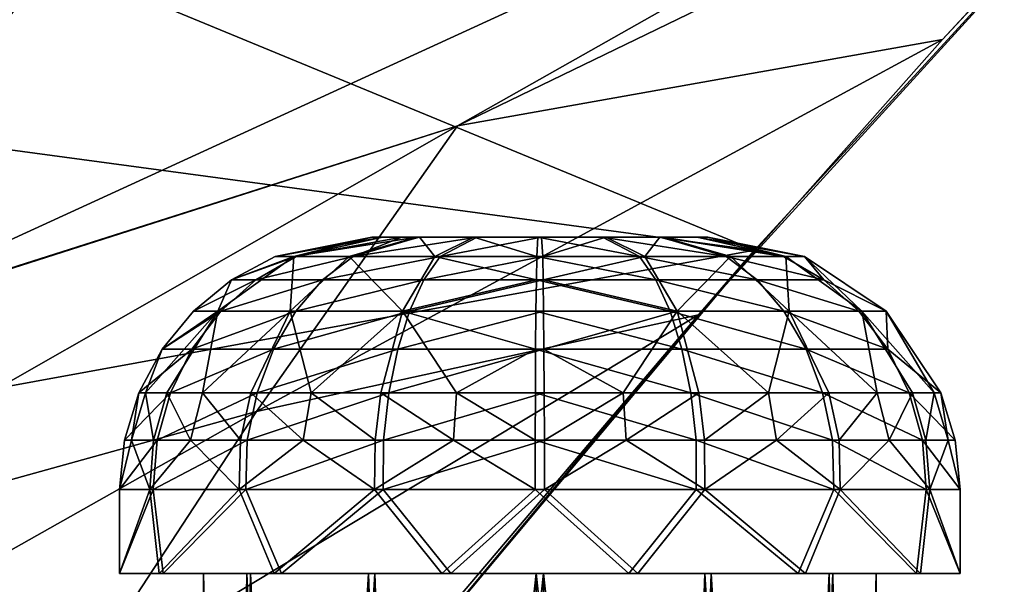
# Model space of a CAD drawing. Header units: metres. Extents: x 0 to 804, y -808 to 0.
# Tile 19 of 105: x 110 to 169, y -627 to -593. Entities that reach past the tile are written whole.
import ezdxf

# ---------------------------------------------------------------- set-up
doc = ezdxf.new("R2010")
doc.units = ezdxf.units.M

msp = doc.modelspace()

# ---------------------------------------------------------------- linework, layer by layer
at = {"layer": 'None'}
for points in [[(184.132217, -573.78418, 664.00946), (53.755638, -565.483093, 664.009766), (153.885971, -606.785217, 664.00946)], [(53.755638, -565.483093, 664.009766), (60.149559, -594.148743, 664.009888), (153.885971, -606.785217, 664.00946)], [(107.525017, -592.481323, 356.088593), (187.133133, -570.595032, 628.134583), (97.595505, -611.680237, 376.592346)], [(187.133133, -570.595032, 628.134583), (136.221786, -599.388184, 507.526215), (97.595505, -611.680237, 376.592346)], [(187.133133, -570.595032, 628.134583), (179.920029, -578.204956, 628.134583), (136.221786, -599.388184, 507.526215)], [(153.885971, -606.785217, 662.00946), (150.545959, -610.616943, 628.134583), (184.132217, -573.78418, 662.00946)], [(150.545959, -610.616943, 628.134583), (165.055908, -594.250488, 628.134583), (184.132217, -573.78418, 662.00946)], [(153.885971, -606.785217, 662.00946), (184.132217, -573.78418, 662.00946), (153.885971, -606.785217, 664.00946)], [(184.132217, -573.78418, 662.00946), (184.132217, -573.78418, 664.00946), (153.885971, -606.785217, 664.00946)], [(184.132217, -573.78418, 662.00946), (165.055908, -594.250488, 628.134583), (179.920029, -578.204956, 628.134583)], [(179.920029, -578.204956, 628.134583), (165.055908, -594.250488, 628.134583), (136.221786, -599.388184, 507.526215)], [(43.653149, -588.275452, 1929.172119), (113.776207, -587.525269, 1969.645752), (50.04557, -600.650269, 1933.35791)], [(113.776207, -587.525269, 1969.645752), (99.897362, -605.121521, 1962.589233), (50.04557, -600.650269, 1933.35791)], [(99.897362, -605.121521, 1962.589233), (113.776207, -587.525269, 1969.645752), (97.911751, -592.000427, 1991.605103)], [(153.885971, -606.785217, 664.00946), (60.149559, -594.148743, 664.009888), (68.206169, -622.391846, 664.009766)], [(136.221786, -599.388184, 507.526215), (165.055908, -594.250488, 628.134583), (124.25956, -616.376648, 518.881958)], [(165.055908, -594.250488, 628.134583), (150.545959, -610.616943, 628.134583), (124.25956, -616.376648, 518.881958)], [(136.221786, -599.388184, 507.526215), (89.626328, -625.987976, 393.497437), (97.5625, -611.736206, 376.655518)], [(124.25956, -616.376648, 518.881958), (89.626328, -625.987976, 393.497437), (136.221786, -599.388184, 507.526215)], [(97.595505, -611.680237, 376.592346), (136.221786, -599.388184, 507.526215), (97.5625, -611.736206, 376.655518)], [(68.206169, -622.391846, 664.009766), (125.118866, -641.141968, 664.00946), (153.885971, -606.785217, 664.00946)], [(125.118866, -641.141968, 662.00946), (153.885971, -606.785217, 662.00946), (125.118866, -641.141968, 664.00946)], [(153.885971, -606.785217, 662.00946), (153.885971, -606.785217, 664.00946), (125.118866, -641.141968, 664.00946)], [(153.885971, -606.785217, 662.00946), (125.118866, -641.141968, 662.00946), (150.545959, -610.616943, 628.134583)], [(124.25956, -616.376648, 518.881958), (150.545959, -610.616943, 628.134583), (113.400154, -632.995972, 530.953369)], [(150.545959, -610.616943, 628.134583), (136.397461, -627.296936, 628.134583), (113.400154, -632.995972, 530.953369)], [(125.118866, -641.141968, 662.00946), (136.397461, -627.296936, 628.134583), (150.545959, -610.616943, 628.134583)], [(113.400154, -632.995972, 530.953369), (82.903526, -639.716675, 411.269318), (124.25956, -616.376648, 518.881958)], [(82.903526, -639.716675, 411.269318), (89.626328, -625.987976, 393.497437), (124.25956, -616.376648, 518.881958)], [(87.910759, -650.118286, 664.009521), (125.118866, -641.141968, 664.00946), (68.206169, -622.391846, 664.009766)]]:
    msp.add_3dface(points, dxfattribs=at)
at = {"layer": 'None012311'}
for points in [[(78.546486, -118.575203, 117.953323), (402.01651, -605.043579, 109.461983), (725.485901, -118.575211, 117.953323)], [(84.22982, -682.522278, 108.109589), (355.943726, -624.124634, 109.128922), (78.546486, -118.575203, 117.953323)], [(355.943726, -624.124634, 109.128922), (367.6427, -614.846802, 109.290871), (78.546486, -118.575203, 117.953323)], [(78.546486, -118.575203, 117.953323), (367.6427, -614.846802, 109.290871), (378.033203, -609.617432, 109.382149)], [(378.033203, -609.617432, 109.382149), (390.160004, -606.131226, 109.443001), (78.546486, -118.575203, 117.953323)], [(390.160004, -606.131226, 109.443001), (402.01651, -605.043579, 109.461983), (78.546486, -118.575203, 117.953323)], [(377.245544, -607.575745, 106.417328), (366.514679, -612.976318, 106.323059), (76.834984, -120.582596, 114.917824)], [(366.514679, -612.976318, 106.323059), (354.430603, -622.559387, 106.155792), (76.834984, -120.582596, 114.917824)], [(76.834984, -120.582596, 114.917824), (354.430603, -622.559387, 106.155792), (82.481255, -680.857727, 105.138191)], [(76.834984, -120.582596, 114.917824), (727.197449, -120.582596, 114.917824), (402.01651, -602.851624, 106.499786)], [(402.01651, -602.851624, 106.499786), (389.77063, -603.975037, 106.480179), (76.834984, -120.582596, 114.917824)], [(389.77063, -603.975037, 106.480179), (377.245544, -607.575745, 106.417328), (76.834984, -120.582596, 114.917824)], [(354.430603, -622.559387, 106.155792), (344.84613, -634.641602, 105.944893), (82.481255, -680.857727, 105.138191)], [(346.66452, -635.821777, 108.924751), (355.943726, -624.124634, 109.128922), (84.22982, -682.522278, 108.109589)]]:
    msp.add_3dface(points, dxfattribs=at)
at = {"layer": 'None012323'}
for points in [[(131.108566, -606.007385, 1842.479126), (125.368996, -607.149109, 1842.542969), (131.753922, -606.007385, 1845.903809)], [(125.368996, -607.149109, 1842.542969), (126.610596, -607.149231, 1848.498047), (131.753922, -606.007385, 1845.903809)], [(125.368996, -607.149109, 1842.542969), (131.108566, -606.007385, 1842.479126), (126.477905, -607.149231, 1836.561646)], [(131.108566, -606.007385, 1842.479126), (133.765076, -606.007385, 1835.57959), (126.477905, -607.149231, 1836.561646)], [(126.477905, -607.149231, 1836.561646), (133.765076, -606.007385, 1835.57959), (129.771225, -607.149231, 1831.44751)], [(131.753922, -606.007385, 1845.903809), (126.610596, -607.149231, 1848.498047), (132.897934, -606.007385, 1848.077271)], [(126.610596, -607.149231, 1848.498047), (130.016785, -607.149231, 1853.53772), (132.897934, -606.007385, 1848.077271)], [(133.765076, -606.007385, 1835.57959), (133.95871, -606.007385, 1835.375977), (129.771225, -607.149231, 1831.44751)], [(129.771225, -607.149231, 1831.44751), (133.95871, -606.007385, 1835.375977), (134.865479, -607.149231, 1827.953369)], [(132.897934, -606.007385, 1848.077271), (130.016785, -607.149231, 1853.53772), (133.917801, -606.007385, 1849.317871)], [(130.016785, -607.149231, 1853.53772), (137.383942, -606.007385, 1851.648682), (133.917801, -606.007385, 1849.317871)], [(135.187454, -607.149231, 1856.917725), (137.383942, -606.007385, 1851.648682), (130.016785, -607.149231, 1853.53772)], [(131.753922, -606.007385, 1845.903809), (148.450821, -606.007385, 1849.156372), (131.108566, -606.007385, 1842.479126)], [(148.450821, -606.007385, 1849.156372), (151.10733, -606.007385, 1842.256836), (131.108566, -606.007385, 1842.479126)], [(131.108566, -606.007385, 1842.479126), (151.10733, -606.007385, 1842.256836), (150.461975, -606.007385, 1838.832153)], [(131.108566, -606.007385, 1842.479126), (150.461975, -606.007385, 1838.832153), (133.765076, -606.007385, 1835.57959)], [(131.753922, -606.007385, 1845.903809), (132.897934, -606.007385, 1848.077271), (148.450821, -606.007385, 1849.156372)], [(132.897934, -606.007385, 1848.077271), (133.917801, -606.007385, 1849.317871), (148.450821, -606.007385, 1849.156372)], [(150.461975, -606.007385, 1838.832153), (148.298096, -606.007385, 1835.417969), (133.765076, -606.007385, 1835.57959)], [(133.765076, -606.007385, 1835.57959), (148.298096, -606.007385, 1835.417969), (133.95871, -606.007385, 1835.375977)], [(148.450821, -606.007385, 1849.156372), (133.917801, -606.007385, 1849.317871), (148.257187, -606.007385, 1849.359985)], [(133.917801, -606.007385, 1849.317871), (145.037338, -606.007385, 1851.563599), (148.257187, -606.007385, 1849.359985)], [(133.917801, -606.007385, 1849.317871), (137.383942, -606.007385, 1851.648682), (145.037338, -606.007385, 1851.563599)], [(133.95871, -606.007385, 1835.375977), (137.178558, -606.007385, 1833.172363), (134.865479, -607.149231, 1827.953369)], [(148.298096, -606.007385, 1835.417969), (137.178558, -606.007385, 1833.172363), (133.95871, -606.007385, 1835.375977)], [(134.865479, -607.149231, 1827.953369), (137.178558, -606.007385, 1833.172363), (140.932983, -607.149231, 1826.628662)], [(141.282913, -607.149231, 1858.1073), (141.219101, -606.007385, 1852.36731), (135.187454, -607.149231, 1856.917725)], [(141.219101, -606.007385, 1852.36731), (137.383942, -606.007385, 1851.648682), (135.187454, -607.149231, 1856.917725)], [(137.178558, -606.007385, 1833.172363), (140.996796, -606.007385, 1832.36853), (140.932983, -607.149231, 1826.628662)], [(148.298096, -606.007385, 1835.417969), (144.831955, -606.007385, 1833.08728), (137.178558, -606.007385, 1833.172363)], [(144.831955, -606.007385, 1833.08728), (140.996796, -606.007385, 1832.36853), (137.178558, -606.007385, 1833.172363)], [(137.383942, -606.007385, 1851.648682), (141.219101, -606.007385, 1852.36731), (145.037338, -606.007385, 1851.563599)], [(140.932983, -607.149231, 1826.628662), (140.996796, -606.007385, 1832.36853), (147.028442, -607.149231, 1827.818237)], [(140.996796, -606.007385, 1832.36853), (144.831955, -606.007385, 1833.08728), (147.028442, -607.149231, 1827.818237)], [(145.037338, -606.007385, 1851.563599), (141.219101, -606.007385, 1852.36731), (141.282913, -607.149231, 1858.1073)], [(147.350418, -607.149231, 1856.782593), (145.037338, -606.007385, 1851.563599), (141.282913, -607.149231, 1858.1073)], [(147.028442, -607.149231, 1827.818237), (144.831955, -606.007385, 1833.08728), (152.199112, -607.149231, 1831.198242)], [(144.831955, -606.007385, 1833.08728), (148.298096, -606.007385, 1835.417969), (152.199112, -607.149231, 1831.198242)], [(148.257187, -606.007385, 1849.359985), (145.037338, -606.007385, 1851.563599), (147.350418, -607.149231, 1856.782593)], [(152.444672, -607.149231, 1853.28833), (148.257187, -606.007385, 1849.359985), (147.350418, -607.149231, 1856.782593)], [(148.450821, -606.007385, 1849.156372), (148.257187, -606.007385, 1849.359985), (152.444672, -607.149231, 1853.28833)], [(152.199112, -607.149231, 1831.198242), (148.298096, -606.007385, 1835.417969), (155.605301, -607.149231, 1836.237915)], [(148.298096, -606.007385, 1835.417969), (150.461975, -606.007385, 1838.832153), (155.605301, -607.149231, 1836.237915)], [(151.10733, -606.007385, 1842.256836), (148.450821, -606.007385, 1849.156372), (155.737991, -607.149231, 1848.174194)], [(155.737991, -607.149231, 1848.174194), (148.450821, -606.007385, 1849.156372), (152.444672, -607.149231, 1853.28833)], [(155.605301, -607.149231, 1836.237915), (150.461975, -606.007385, 1838.832153), (156.846893, -607.149109, 1842.192993)], [(150.461975, -606.007385, 1838.832153), (151.10733, -606.007385, 1842.256836), (156.846893, -607.149109, 1842.192993)], [(156.846893, -607.149109, 1842.192993), (151.10733, -606.007385, 1842.256836), (155.737991, -607.149231, 1848.174194)], [(121.954796, -610.400818, 1834.766602), (122.7743, -608.536194, 1842.571777), (126.477905, -607.149231, 1836.561646)], [(121.954796, -610.400818, 1834.766602), (126.477905, -607.149231, 1836.561646), (126.266296, -610.400818, 1828.071289)], [(125.368996, -607.149109, 1842.542969), (122.7743, -608.536194, 1842.571777), (126.610596, -607.149231, 1848.498047)], [(122.7743, -608.536194, 1842.571777), (125.368996, -607.149109, 1842.542969), (126.477905, -607.149231, 1836.561646)], [(122.7743, -608.536194, 1842.571777), (124.221123, -608.53656, 1849.508423), (126.610596, -607.149231, 1848.498047)], [(126.610596, -607.149231, 1848.498047), (124.221123, -608.53656, 1849.508423), (130.016785, -607.149231, 1853.53772)], [(124.221123, -608.53656, 1849.508423), (128.188721, -608.53656, 1855.378784), (130.016785, -607.149231, 1853.53772)], [(126.477905, -607.149231, 1836.561646), (129.771225, -607.149231, 1831.44751), (126.266296, -610.400818, 1828.071289)], [(129.771225, -607.149231, 1831.44751), (132.935516, -610.400818, 1823.496948), (126.266296, -610.400818, 1828.071289)], [(130.016785, -607.149231, 1853.53772), (128.188721, -608.53656, 1855.378784), (135.187454, -607.149231, 1856.917725)], [(128.188721, -608.53656, 1855.378784), (134.211624, -608.53656, 1859.315918), (135.187454, -607.149231, 1856.917725)], [(129.771225, -607.149231, 1831.44751), (134.865479, -607.149231, 1827.953369), (132.935516, -610.400818, 1823.496948)], [(132.935516, -610.400818, 1823.496948), (134.865479, -607.149231, 1827.953369), (140.904144, -608.53656, 1824.034546)], [(135.187454, -607.149231, 1856.917725), (134.211624, -608.53656, 1859.315918), (141.282913, -607.149231, 1858.1073)], [(134.211624, -608.53656, 1859.315918), (141.311752, -608.53656, 1860.701416), (141.282913, -607.149231, 1858.1073)], [(140.904144, -608.53656, 1824.034546), (134.865479, -607.149231, 1827.953369), (140.932983, -607.149231, 1826.628662)], [(140.904144, -608.53656, 1824.034546), (140.932983, -607.149231, 1826.628662), (148.004272, -608.53656, 1825.420044)], [(148.004272, -608.53656, 1825.420044), (140.932983, -607.149231, 1826.628662), (147.028442, -607.149231, 1827.818237)], [(141.282913, -607.149231, 1858.1073), (141.311752, -608.53656, 1860.701416), (147.350418, -607.149231, 1856.782593)], [(141.311752, -608.53656, 1860.701416), (149.28038, -610.400818, 1861.239014), (147.350418, -607.149231, 1856.782593)], [(154.027176, -608.53656, 1829.357178), (148.004272, -608.53656, 1825.420044), (147.028442, -607.149231, 1827.818237)], [(152.199112, -607.149231, 1831.198242), (154.027176, -608.53656, 1829.357178), (147.028442, -607.149231, 1827.818237)], [(147.350418, -607.149231, 1856.782593), (149.28038, -610.400818, 1861.239014), (152.444672, -607.149231, 1853.28833)], [(149.28038, -610.400818, 1861.239014), (155.9496, -610.400818, 1856.664673), (152.444672, -607.149231, 1853.28833)], [(155.605301, -607.149231, 1836.237915), (157.994781, -608.53656, 1835.227539), (152.199112, -607.149231, 1831.198242)], [(157.994781, -608.53656, 1835.227539), (154.027176, -608.53656, 1829.357178), (152.199112, -607.149231, 1831.198242)], [(152.444672, -607.149231, 1853.28833), (155.9496, -610.400818, 1856.664673), (155.737991, -607.149231, 1848.174194)], [(155.605301, -607.149231, 1836.237915), (156.846893, -607.149109, 1842.192993), (157.994781, -608.53656, 1835.227539)], [(155.737991, -607.149231, 1848.174194), (160.261093, -610.400818, 1849.96936), (156.846893, -607.149109, 1842.192993)], [(155.9496, -610.400818, 1856.664673), (160.261093, -610.400818, 1849.96936), (155.737991, -607.149231, 1848.174194)], [(160.261093, -610.400818, 1849.96936), (161.713272, -610.400818, 1842.138916), (156.846893, -607.149109, 1842.192993)], [(156.846893, -607.149109, 1842.192993), (161.713272, -610.400818, 1842.138916), (157.994781, -608.53656, 1835.227539)], [(122.7743, -608.536194, 1842.571777), (120.502617, -610.400818, 1842.597046), (124.221123, -608.53656, 1849.508423)], [(120.502617, -610.400818, 1842.597046), (122.7743, -608.536194, 1842.571777), (121.954796, -610.400818, 1834.766602)], [(120.502617, -610.400818, 1842.597046), (122.12851, -610.400818, 1850.393188), (124.221123, -608.53656, 1849.508423)], [(124.221123, -608.53656, 1849.508423), (122.12851, -610.400818, 1850.393188), (128.188721, -608.53656, 1855.378784)], [(122.12851, -610.400818, 1850.393188), (126.587784, -610.400818, 1856.990967), (128.188721, -608.53656, 1855.378784)], [(128.188721, -608.53656, 1855.378784), (126.587784, -610.400818, 1856.990967), (134.211624, -608.53656, 1859.315918)], [(126.587784, -610.400818, 1856.990967), (133.35704, -610.400818, 1861.416016), (134.211624, -608.53656, 1859.315918)], [(140.878891, -610.400818, 1821.762695), (132.935516, -610.400818, 1823.496948), (140.904144, -608.53656, 1824.034546)], [(134.211624, -608.53656, 1859.315918), (133.35704, -610.400818, 1861.416016), (141.311752, -608.53656, 1860.701416)], [(133.35704, -610.400818, 1861.416016), (141.337006, -610.400818, 1862.973267), (141.311752, -608.53656, 1860.701416)], [(140.878891, -610.400818, 1821.762695), (140.904144, -608.53656, 1824.034546), (148.858856, -610.400818, 1823.319946)], [(140.904144, -608.53656, 1824.034546), (148.004272, -608.53656, 1825.420044), (148.858856, -610.400818, 1823.319946)], [(141.311752, -608.53656, 1860.701416), (141.337006, -610.400818, 1862.973267), (149.28038, -610.400818, 1861.239014)], [(148.858856, -610.400818, 1823.319946), (148.004272, -608.53656, 1825.420044), (155.628113, -610.400818, 1827.744873)], [(148.004272, -608.53656, 1825.420044), (154.027176, -608.53656, 1829.357178), (155.628113, -610.400818, 1827.744873)], [(155.628113, -610.400818, 1827.744873), (154.027176, -608.53656, 1829.357178), (160.087387, -610.400818, 1834.342651)], [(154.027176, -608.53656, 1829.357178), (157.994781, -608.53656, 1835.227539), (160.087387, -610.400818, 1834.342651)], [(157.994781, -608.53656, 1835.227539), (161.713272, -610.400818, 1842.138916), (160.087387, -610.400818, 1834.342651)], [(118.932556, -615.267151, 1833.567139), (117.653641, -615.267151, 1838.027588), (121.954796, -610.400818, 1834.766602)], [(121.954796, -610.400818, 1834.766602), (117.653641, -615.267151, 1838.027588), (118.638115, -612.672607, 1842.617798)], [(120.502617, -610.400818, 1842.597046), (118.638115, -612.672607, 1842.617798), (122.12851, -610.400818, 1850.393188)], [(118.638115, -612.672607, 1842.617798), (120.411491, -612.672852, 1851.119263), (122.12851, -610.400818, 1850.393188)], [(118.638115, -612.672607, 1842.617798), (120.502617, -610.400818, 1842.597046), (121.954796, -610.400818, 1834.766602)], [(121.040474, -615.267151, 1829.446655), (118.932556, -615.267151, 1833.567139), (121.954796, -610.400818, 1834.766602)], [(122.12851, -610.400818, 1850.393188), (120.411491, -612.672852, 1851.119263), (126.587784, -610.400818, 1856.990967)], [(120.411491, -612.672852, 1851.119263), (125.274178, -612.672852, 1858.313965), (126.587784, -610.400818, 1856.990967)], [(121.040474, -615.267151, 1829.446655), (121.954796, -610.400818, 1834.766602), (126.266296, -610.400818, 1828.071289)], [(121.040474, -615.267151, 1829.446655), (126.266296, -610.400818, 1828.071289), (123.924377, -615.267151, 1825.81543)], [(123.924377, -615.267151, 1825.81543), (126.266296, -610.400818, 1828.071289), (127.511383, -615.267151, 1822.80481)], [(126.587784, -610.400818, 1856.990967), (125.274178, -612.672852, 1858.313965), (133.35704, -610.400818, 1861.416016)], [(125.274178, -612.672852, 1858.313965), (132.655838, -612.672852, 1863.139282), (133.35704, -610.400818, 1861.416016)], [(126.266296, -610.400818, 1828.071289), (132.935516, -610.400818, 1823.496948), (127.511383, -615.267151, 1822.80481)], [(132.935516, -610.400818, 1823.496948), (131.64595, -615.267151, 1820.519165), (127.511383, -615.267151, 1822.80481)], [(132.935516, -610.400818, 1823.496948), (136.149323, -615.267151, 1819.055664), (131.64595, -615.267151, 1820.519165)], [(133.35704, -610.400818, 1861.416016), (132.655838, -612.672852, 1863.139282), (141.337006, -610.400818, 1862.973267)], [(132.655838, -612.672852, 1863.139282), (141.357727, -612.672852, 1864.837402), (141.337006, -610.400818, 1862.973267)], [(140.878891, -610.400818, 1821.762695), (140.85817, -612.672852, 1819.89856), (132.935516, -610.400818, 1823.496948)], [(140.85817, -612.672852, 1819.89856), (136.149323, -615.267151, 1819.055664), (132.935516, -610.400818, 1823.496948)], [(149.560059, -612.672852, 1821.59668), (140.85817, -612.672852, 1819.89856), (140.878891, -610.400818, 1821.762695)], [(148.858856, -610.400818, 1823.319946), (149.560059, -612.672852, 1821.59668), (140.878891, -610.400818, 1821.762695)], [(141.337006, -610.400818, 1862.973267), (141.357727, -612.672852, 1864.837402), (149.28038, -610.400818, 1861.239014)], [(149.28038, -610.400818, 1861.239014), (141.357727, -612.672852, 1864.837402), (146.066574, -615.267151, 1865.680298)], [(146.066574, -615.267151, 1865.680298), (150.569946, -615.267151, 1864.216797), (149.28038, -610.400818, 1861.239014)], [(155.628113, -610.400818, 1827.744873), (156.941711, -612.672852, 1826.421997), (148.858856, -610.400818, 1823.319946)], [(156.941711, -612.672852, 1826.421997), (149.560059, -612.672852, 1821.59668), (148.858856, -610.400818, 1823.319946)], [(150.569946, -615.267151, 1864.216797), (154.704514, -615.267151, 1861.931152), (149.28038, -610.400818, 1861.239014)], [(149.28038, -610.400818, 1861.239014), (154.704514, -615.267151, 1861.931152), (155.9496, -610.400818, 1856.664673)], [(154.704514, -615.267151, 1861.931152), (158.291519, -615.267151, 1858.920532), (155.9496, -610.400818, 1856.664673)], [(160.087387, -610.400818, 1834.342651), (161.804413, -612.672852, 1833.616699), (155.628113, -610.400818, 1827.744873)], [(161.804413, -612.672852, 1833.616699), (156.941711, -612.672852, 1826.421997), (155.628113, -610.400818, 1827.744873)], [(155.9496, -610.400818, 1856.664673), (158.291519, -615.267151, 1858.920532), (161.175415, -615.267151, 1855.289307)], [(161.175415, -615.267151, 1855.289307), (160.261093, -610.400818, 1849.96936), (155.9496, -610.400818, 1856.664673)], [(161.713272, -610.400818, 1842.138916), (161.804413, -612.672852, 1833.616699), (160.087387, -610.400818, 1834.342651)], [(163.28334, -615.267151, 1851.168823), (160.261093, -610.400818, 1849.96936), (161.175415, -615.267151, 1855.289307)], [(164.562256, -615.267151, 1846.708252), (161.713272, -610.400818, 1842.138916), (160.261093, -610.400818, 1849.96936)], [(160.261093, -610.400818, 1849.96936), (163.28334, -615.267151, 1851.168823), (164.562256, -615.267151, 1846.708252)], [(164.964798, -615.267517, 1842.102783), (161.713272, -610.400818, 1842.138916), (164.562256, -615.267151, 1846.708252)], [(161.713272, -610.400818, 1842.138916), (164.964798, -615.267517, 1842.102783), (161.804413, -612.672852, 1833.616699)], [(118.638115, -612.672607, 1842.617798), (117.251091, -615.267517, 1842.633179), (120.411491, -612.672852, 1851.119263)], [(117.653641, -615.267151, 1838.027588), (117.251091, -615.267517, 1842.633179), (118.638115, -612.672607, 1842.617798)], [(117.251091, -615.267517, 1842.633179), (119.133675, -615.267151, 1851.659546), (120.411491, -612.672852, 1851.119263)], [(120.411491, -612.672852, 1851.119263), (119.133675, -615.267151, 1851.659546), (125.274178, -612.672852, 1858.313965)], [(119.133675, -615.267151, 1851.659546), (124.296593, -615.267151, 1859.298462), (125.274178, -612.672852, 1858.313965)], [(125.274178, -612.672852, 1858.313965), (124.296593, -615.267151, 1859.298462), (132.655838, -612.672852, 1863.139282)], [(124.296593, -615.267151, 1859.298462), (132.133987, -615.267151, 1864.421753), (132.655838, -612.672852, 1863.139282)], [(132.655838, -612.672852, 1863.139282), (132.133987, -615.267151, 1864.421753), (141.357727, -612.672852, 1864.837402)], [(132.133987, -615.267151, 1864.421753), (141.373154, -615.267151, 1866.224731), (141.357727, -612.672852, 1864.837402)], [(140.85817, -612.672852, 1819.89856), (140.842743, -615.267151, 1818.51123), (136.149323, -615.267151, 1819.055664)], [(150.081909, -615.267151, 1820.314209), (140.842743, -615.267151, 1818.51123), (140.85817, -612.672852, 1819.89856)], [(149.560059, -612.672852, 1821.59668), (150.081909, -615.267151, 1820.314209), (140.85817, -612.672852, 1819.89856)], [(141.357727, -612.672852, 1864.837402), (141.373154, -615.267151, 1866.224731), (146.066574, -615.267151, 1865.680298)], [(156.941711, -612.672852, 1826.421997), (157.919312, -615.267151, 1825.4375), (149.560059, -612.672852, 1821.59668)], [(157.919312, -615.267151, 1825.4375), (150.081909, -615.267151, 1820.314209), (149.560059, -612.672852, 1821.59668)], [(161.804413, -612.672852, 1833.616699), (163.082214, -615.267151, 1833.076416), (156.941711, -612.672852, 1826.421997)], [(163.082214, -615.267151, 1833.076416), (157.919312, -615.267151, 1825.4375), (156.941711, -612.672852, 1826.421997)], [(164.964798, -615.267517, 1842.102783), (163.082214, -615.267151, 1833.076416), (161.804413, -612.672852, 1833.616699)], [(117.251091, -615.267517, 1842.633179), (116.396568, -618.086731, 1842.6427), (119.133675, -615.267151, 1851.659546)], [(116.396568, -618.086731, 1842.6427), (118.348289, -618.087097, 1851.991699), (119.133675, -615.267151, 1851.659546)], [(116.396568, -618.086731, 1842.6427), (117.251091, -615.267517, 1842.633179), (116.815353, -618.087097, 1837.872559)], [(117.251091, -615.267517, 1842.633179), (117.653641, -615.267151, 1838.027588), (116.815353, -618.087097, 1837.872559)], [(116.815353, -618.087097, 1837.872559), (117.653641, -615.267151, 1838.027588), (118.139977, -618.087097, 1833.252563)], [(118.139977, -618.087097, 1833.252563), (117.653641, -615.267151, 1838.027588), (118.932556, -615.267151, 1833.567139)], [(120.323235, -618.087097, 1828.984863), (118.139977, -618.087097, 1833.252563), (118.932556, -615.267151, 1833.567139)], [(119.133675, -615.267151, 1851.659546), (118.348289, -618.087097, 1851.991699), (124.296593, -615.267151, 1859.298462)], [(118.348289, -618.087097, 1851.991699), (123.695732, -618.087097, 1859.903564), (124.296593, -615.267151, 1859.298462)], [(120.323235, -618.087097, 1828.984863), (118.932556, -615.267151, 1833.567139), (121.040474, -615.267151, 1829.446655)], [(123.310219, -618.087097, 1825.223755), (120.323235, -618.087097, 1828.984863), (121.040474, -615.267151, 1829.446655)], [(123.310219, -618.087097, 1825.223755), (121.040474, -615.267151, 1829.446655), (123.924377, -615.267151, 1825.81543)], [(123.310219, -618.087097, 1825.223755), (123.924377, -615.267151, 1825.81543), (127.025429, -618.087097, 1822.105591)], [(124.296593, -615.267151, 1859.298462), (123.695732, -618.087097, 1859.903564), (132.133987, -615.267151, 1864.421753)], [(123.695732, -618.087097, 1859.903564), (131.813248, -618.087097, 1865.209961), (132.133987, -615.267151, 1864.421753)], [(123.924377, -615.267151, 1825.81543), (127.511383, -615.267151, 1822.80481), (127.025429, -618.087097, 1822.105591)], [(127.025429, -618.087097, 1822.105591), (127.511383, -615.267151, 1822.80481), (131.30777, -618.087097, 1819.738281)], [(127.511383, -615.267151, 1822.80481), (131.64595, -615.267151, 1820.519165), (131.30777, -618.087097, 1819.738281)], [(131.64595, -615.267151, 1820.519165), (135.972092, -618.087097, 1818.222412), (131.30777, -618.087097, 1819.738281)], [(136.149323, -615.267151, 1819.055664), (135.972092, -618.087097, 1818.222412), (131.64595, -615.267151, 1820.519165)], [(141.373154, -615.267151, 1866.224731), (131.813248, -618.087097, 1865.209961), (141.382629, -618.087097, 1867.077393)], [(132.133987, -615.267151, 1864.421753), (131.813248, -618.087097, 1865.209961), (141.373154, -615.267151, 1866.224731)], [(136.149323, -615.267151, 1819.055664), (140.833267, -618.087097, 1817.658569), (135.972092, -618.087097, 1818.222412)], [(140.842743, -615.267151, 1818.51123), (140.833267, -618.087097, 1817.658569), (136.149323, -615.267151, 1819.055664)], [(150.402649, -618.087097, 1819.526001), (140.833267, -618.087097, 1817.658569), (140.842743, -615.267151, 1818.51123)], [(150.081909, -615.267151, 1820.314209), (150.402649, -618.087097, 1819.526001), (140.842743, -615.267151, 1818.51123)], [(146.066574, -615.267151, 1865.680298), (141.373154, -615.267151, 1866.224731), (141.382629, -618.087097, 1867.077393)], [(141.382629, -618.087097, 1867.077393), (146.243805, -618.087097, 1866.513428), (146.066574, -615.267151, 1865.680298)], [(146.243805, -618.087097, 1866.513428), (150.569946, -615.267151, 1864.216797), (146.066574, -615.267151, 1865.680298)], [(146.243805, -618.087097, 1866.513428), (150.908127, -618.087097, 1864.997681), (150.569946, -615.267151, 1864.216797)], [(157.919312, -615.267151, 1825.4375), (158.520157, -618.087097, 1824.832397), (150.081909, -615.267151, 1820.314209)], [(158.520157, -618.087097, 1824.832397), (150.402649, -618.087097, 1819.526001), (150.081909, -615.267151, 1820.314209)], [(150.908127, -618.087097, 1864.997681), (154.704514, -615.267151, 1861.931152), (150.569946, -615.267151, 1864.216797)], [(155.190475, -618.087097, 1862.630371), (154.704514, -615.267151, 1861.931152), (150.908127, -618.087097, 1864.997681)], [(158.291519, -615.267151, 1858.920532), (154.704514, -615.267151, 1861.931152), (155.190475, -618.087097, 1862.630371)], [(158.905685, -618.087097, 1859.512085), (158.291519, -615.267151, 1858.920532), (155.190475, -618.087097, 1862.630371)], [(163.082214, -615.267151, 1833.076416), (163.867615, -618.087097, 1832.744263), (157.919312, -615.267151, 1825.4375)], [(163.867615, -618.087097, 1832.744263), (158.520157, -618.087097, 1824.832397), (157.919312, -615.267151, 1825.4375)], [(158.291519, -615.267151, 1858.920532), (158.905685, -618.087097, 1859.512085), (161.175415, -615.267151, 1855.289307)], [(161.175415, -615.267151, 1855.289307), (158.905685, -618.087097, 1859.512085), (161.892654, -618.087097, 1855.751099)], [(161.892654, -618.087097, 1855.751099), (163.28334, -615.267151, 1851.168823), (161.175415, -615.267151, 1855.289307)], [(164.075928, -618.087097, 1851.483398), (163.28334, -615.267151, 1851.168823), (161.892654, -618.087097, 1855.751099)], [(164.964798, -615.267517, 1842.102783), (165.819321, -618.086731, 1842.093262), (163.082214, -615.267151, 1833.076416)], [(165.819321, -618.086731, 1842.093262), (163.867615, -618.087097, 1832.744263), (163.082214, -615.267151, 1833.076416)], [(163.28334, -615.267151, 1851.168823), (164.075928, -618.087097, 1851.483398), (164.562256, -615.267151, 1846.708252)], [(164.562256, -615.267151, 1846.708252), (164.075928, -618.087097, 1851.483398), (165.400543, -618.087097, 1846.863403)], [(165.400543, -618.087097, 1846.863403), (164.964798, -615.267517, 1842.102783), (164.562256, -615.267151, 1846.708252)], [(165.819321, -618.086731, 1842.093262), (164.964798, -615.267517, 1842.102783), (165.400543, -618.087097, 1846.863403)], [(116.396568, -618.086731, 1842.6427), (116.109489, -621.007385, 1842.645874), (118.348289, -618.087097, 1851.991699)], [(116.815353, -618.087097, 1837.872559), (116.109489, -621.007385, 1842.645874), (116.396568, -618.086731, 1842.6427)], [(116.109489, -621.007385, 1842.645874), (118.118729, -621.007385, 1852.191162), (118.348289, -618.087097, 1851.991699)], [(117.906044, -621.007385, 1833.058228), (116.109489, -621.007385, 1842.645874), (116.815353, -618.087097, 1837.872559)], [(118.139977, -618.087097, 1833.252563), (117.906044, -621.007385, 1833.058228), (116.815353, -618.087097, 1837.872559)], [(123.234871, -621.007385, 1824.887939), (117.906044, -621.007385, 1833.058228), (120.323235, -618.087097, 1828.984863)], [(117.906044, -621.007385, 1833.058228), (118.139977, -618.087097, 1833.252563), (120.323235, -618.087097, 1828.984863)], [(118.348289, -618.087097, 1851.991699), (118.118729, -621.007385, 1852.191162), (123.695732, -618.087097, 1859.903564)], [(118.118729, -621.007385, 1852.191162), (123.627869, -621.007385, 1860.241089), (123.695732, -618.087097, 1859.903564)], [(123.234871, -621.007385, 1824.887939), (120.323235, -618.087097, 1828.984863), (123.310219, -618.087097, 1825.223755)], [(131.284714, -621.007385, 1819.378784), (123.234871, -621.007385, 1824.887939), (127.025429, -618.087097, 1822.105591)], [(127.025429, -618.087097, 1822.105591), (123.234871, -621.007385, 1824.887939), (123.310219, -618.087097, 1825.223755)], [(131.813248, -618.087097, 1865.209961), (123.627869, -621.007385, 1860.241089), (131.798187, -621.007385, 1865.569824)], [(123.695732, -618.087097, 1859.903564), (123.627869, -621.007385, 1860.241089), (131.813248, -618.087097, 1865.209961)], [(131.30777, -618.087097, 1819.738281), (131.284714, -621.007385, 1819.378784), (127.025429, -618.087097, 1822.105591)], [(135.972092, -618.087097, 1818.222412), (131.284714, -621.007385, 1819.378784), (131.30777, -618.087097, 1819.738281)], [(135.972092, -618.087097, 1818.222412), (140.830048, -621.007385, 1817.369507), (131.284714, -621.007385, 1819.378784)], [(141.382629, -618.087097, 1867.077393), (131.813248, -618.087097, 1865.209961), (131.798187, -621.007385, 1865.569824)], [(131.798187, -621.007385, 1865.569824), (141.385849, -621.007385, 1867.366455), (141.382629, -618.087097, 1867.077393)], [(140.833267, -618.087097, 1817.658569), (140.830048, -621.007385, 1817.369507), (135.972092, -618.087097, 1818.222412)], [(150.417709, -621.007385, 1819.166016), (140.830048, -621.007385, 1817.369507), (140.833267, -618.087097, 1817.658569)], [(150.402649, -618.087097, 1819.526001), (150.417709, -621.007385, 1819.166016), (140.833267, -618.087097, 1817.658569)], [(141.385849, -621.007385, 1867.366455), (146.243805, -618.087097, 1866.513428), (141.382629, -618.087097, 1867.077393)], [(141.385849, -621.007385, 1867.366455), (150.931183, -621.007385, 1865.357178), (146.243805, -618.087097, 1866.513428)], [(150.931183, -621.007385, 1865.357178), (150.908127, -618.087097, 1864.997681), (146.243805, -618.087097, 1866.513428)], [(158.520157, -618.087097, 1824.832397), (158.588028, -621.007385, 1824.494873), (150.402649, -618.087097, 1819.526001)], [(158.588028, -621.007385, 1824.494873), (150.417709, -621.007385, 1819.166016), (150.402649, -618.087097, 1819.526001)], [(150.908127, -618.087097, 1864.997681), (150.931183, -621.007385, 1865.357178), (155.190475, -618.087097, 1862.630371)], [(150.931183, -621.007385, 1865.357178), (158.981033, -621.007385, 1859.848022), (155.190475, -618.087097, 1862.630371)], [(155.190475, -618.087097, 1862.630371), (158.981033, -621.007385, 1859.848022), (158.905685, -618.087097, 1859.512085)], [(163.867615, -618.087097, 1832.744263), (164.097168, -621.007385, 1832.544678), (158.520157, -618.087097, 1824.832397)], [(164.097168, -621.007385, 1832.544678), (158.588028, -621.007385, 1824.494873), (158.520157, -618.087097, 1824.832397)], [(158.905685, -618.087097, 1859.512085), (158.981033, -621.007385, 1859.848022), (161.892654, -618.087097, 1855.751099)], [(161.892654, -618.087097, 1855.751099), (158.981033, -621.007385, 1859.848022), (164.30986, -621.007385, 1851.677734)], [(164.30986, -621.007385, 1851.677734), (164.075928, -618.087097, 1851.483398), (161.892654, -618.087097, 1855.751099)], [(165.819321, -618.086731, 1842.093262), (166.1064, -621.007385, 1842.090088), (163.867615, -618.087097, 1832.744263)], [(166.1064, -621.007385, 1842.090088), (164.097168, -621.007385, 1832.544678), (163.867615, -618.087097, 1832.744263)], [(165.400543, -618.087097, 1846.863403), (164.075928, -618.087097, 1851.483398), (164.30986, -621.007385, 1851.677734)], [(166.1064, -621.007385, 1842.090088), (165.400543, -618.087097, 1846.863403), (164.30986, -621.007385, 1851.677734)], [(166.1064, -621.007385, 1842.090088), (165.819321, -618.086731, 1842.093262), (165.400543, -618.087097, 1846.863403)], [(116.109489, -621.007385, 1842.645874), (117.906044, -621.007385, 1833.058228), (116.109489, -626.007385, 1842.645874)], [(117.906044, -621.007385, 1833.058228), (118.464546, -626.007385, 1831.771973), (116.109489, -626.007385, 1842.645874)], [(116.109489, -621.007385, 1842.645874), (116.109489, -626.007385, 1842.645874), (118.118729, -621.007385, 1852.191162)], [(116.109489, -626.007385, 1842.645874), (118.705688, -626.007385, 1853.464722), (118.118729, -621.007385, 1852.191162)], [(117.906044, -621.007385, 1833.058228), (123.234871, -621.007385, 1824.887939), (118.464546, -626.007385, 1831.771973)], [(118.118729, -621.007385, 1852.191162), (118.705688, -626.007385, 1853.464722), (123.627869, -621.007385, 1860.241089)], [(123.234871, -621.007385, 1824.887939), (125.304398, -626.007385, 1822.996704), (118.464546, -626.007385, 1831.771973)], [(118.705688, -626.007385, 1853.464722), (125.73893, -626.007385, 1862.085815), (123.627869, -621.007385, 1860.241089)], [(123.234871, -621.007385, 1824.887939), (131.284714, -621.007385, 1819.378784), (125.304398, -626.007385, 1822.996704)], [(123.627869, -621.007385, 1860.241089), (125.73893, -626.007385, 1862.085815), (131.798187, -621.007385, 1865.569824)], [(131.284714, -621.007385, 1819.378784), (135.274338, -626.007385, 1818.058105), (125.304398, -626.007385, 1822.996704)], [(125.73893, -626.007385, 1862.085815), (135.816193, -626.007385, 1866.801514), (131.798187, -621.007385, 1865.569824)], [(131.284714, -621.007385, 1819.378784), (140.830048, -621.007385, 1817.369507), (135.274338, -626.007385, 1818.058105)], [(131.798187, -621.007385, 1865.569824), (135.816193, -626.007385, 1866.801514), (141.385849, -621.007385, 1867.366455)], [(140.830048, -621.007385, 1817.369507), (146.399704, -626.007385, 1817.934448), (135.274338, -626.007385, 1818.058105)], [(135.816193, -626.007385, 1866.801514), (146.941559, -626.007385, 1866.677856), (141.385849, -621.007385, 1867.366455)], [(140.830048, -621.007385, 1817.369507), (150.417709, -621.007385, 1819.166016), (146.399704, -626.007385, 1817.934448)], [(141.385849, -621.007385, 1867.366455), (146.941559, -626.007385, 1866.677856), (150.931183, -621.007385, 1865.357178)], [(150.417709, -621.007385, 1819.166016), (156.476959, -626.007385, 1822.650146), (146.399704, -626.007385, 1817.934448)], [(146.941559, -626.007385, 1866.677856), (156.911499, -626.007385, 1861.739258), (150.931183, -621.007385, 1865.357178)], [(150.417709, -621.007385, 1819.166016), (158.588028, -621.007385, 1824.494873), (156.476959, -626.007385, 1822.650146)], [(150.931183, -621.007385, 1865.357178), (156.911499, -626.007385, 1861.739258), (158.981033, -621.007385, 1859.848022)], [(158.588028, -621.007385, 1824.494873), (163.510208, -626.007385, 1831.271118), (156.476959, -626.007385, 1822.650146)], [(156.911499, -626.007385, 1861.739258), (163.751358, -626.007385, 1852.963989), (158.981033, -621.007385, 1859.848022)], [(158.588028, -621.007385, 1824.494873), (164.097168, -621.007385, 1832.544678), (163.510208, -626.007385, 1831.271118)], [(158.981033, -621.007385, 1859.848022), (163.751358, -626.007385, 1852.963989), (164.30986, -621.007385, 1851.677734)], [(164.097168, -621.007385, 1832.544678), (166.1064, -626.007385, 1842.090088), (163.510208, -626.007385, 1831.271118)], [(163.751358, -626.007385, 1852.963989), (166.1064, -626.007385, 1842.090088), (164.30986, -621.007385, 1851.677734)], [(164.097168, -621.007385, 1832.544678), (166.1064, -621.007385, 1842.090088), (166.1064, -626.007385, 1842.090088)], [(164.30986, -621.007385, 1851.677734), (166.1064, -626.007385, 1842.090088), (166.1064, -621.007385, 1842.090088)], [(118.705688, -626.007385, 1853.464722), (116.109489, -626.007385, 1842.645874), (121.109184, -626.007385, 1842.590332)], [(116.109489, -626.007385, 1842.645874), (118.464546, -626.007385, 1831.771973), (121.109184, -626.007385, 1842.590332)], [(121.109184, -626.007385, 1842.590332), (118.464546, -626.007385, 1831.771973), (123.677353, -626.007385, 1832.561157)], [(118.464546, -626.007385, 1831.771973), (125.304398, -626.007385, 1822.996704), (123.677353, -626.007385, 1832.561157)], [(125.73893, -626.007385, 1862.085815), (118.705688, -626.007385, 1853.464722), (123.899666, -626.007385, 1852.559937)], [(123.899666, -626.007385, 1852.559937), (118.705688, -626.007385, 1853.464722), (121.109184, -626.007385, 1842.590332)], [(121.109184, -696.509949, 1842.590332), (122.716721, -696.509949, 1850.22644), (121.109184, -626.007385, 1842.590332)], [(122.716721, -696.509949, 1850.22644), (123.899666, -626.007385, 1852.559937), (121.109184, -626.007385, 1842.590332)], [(121.109184, -696.509949, 1842.590332), (121.109184, -626.007385, 1842.590332), (122.54644, -696.509949, 1834.920166)], [(121.109184, -626.007385, 1842.590332), (123.677353, -626.007385, 1832.561157), (122.54644, -696.509949, 1834.920166)], [(122.54644, -696.509949, 1834.920166), (123.677353, -626.007385, 1832.561157), (126.809517, -696.509949, 1828.383911)], [(122.716721, -696.509949, 1850.22644), (127.123978, -696.509949, 1856.666382), (123.899666, -626.007385, 1852.559937)], [(123.677353, -626.007385, 1832.561157), (125.304398, -626.007385, 1822.996704), (130.916031, -626.007385, 1825.159668)], [(123.677353, -626.007385, 1832.561157), (130.916031, -626.007385, 1825.159668), (126.809517, -696.509949, 1828.383911)], [(131.301102, -626.007385, 1859.798584), (125.73893, -626.007385, 1862.085815), (123.899666, -626.007385, 1852.559937)], [(127.123978, -696.509949, 1856.666382), (131.301102, -626.007385, 1859.798584), (123.899666, -626.007385, 1852.559937)], [(125.304398, -626.007385, 1822.996704), (135.274338, -626.007385, 1818.058105), (130.916031, -626.007385, 1825.159668)], [(135.816193, -626.007385, 1866.801514), (125.73893, -626.007385, 1862.085815), (131.301102, -626.007385, 1859.798584)], [(126.809517, -696.509949, 1828.383911), (130.916031, -626.007385, 1825.159668), (133.249374, -696.509949, 1823.976563)], [(127.123978, -696.509949, 1856.666382), (133.660187, -696.509949, 1860.929443), (131.301102, -626.007385, 1859.798584)], [(130.916031, -626.007385, 1825.159668), (135.274338, -626.007385, 1818.058105), (140.885635, -626.007385, 1822.369263)], [(130.916031, -626.007385, 1825.159668), (140.885635, -626.007385, 1822.369263), (133.249374, -696.509949, 1823.976563)], [(141.330261, -626.007385, 1862.366699), (135.816193, -626.007385, 1866.801514), (131.301102, -626.007385, 1859.798584)], [(133.660187, -696.509949, 1860.929443), (141.330261, -626.007385, 1862.366699), (131.301102, -626.007385, 1859.798584)], [(133.249374, -696.509949, 1823.976563), (140.885635, -626.007385, 1822.369263), (140.885635, -696.509949, 1822.369263)], [(133.660187, -696.509949, 1860.929443), (141.330276, -696.509949, 1862.366699), (141.330261, -626.007385, 1862.366699)], [(135.274338, -626.007385, 1818.058105), (146.399704, -626.007385, 1817.934448), (140.885635, -626.007385, 1822.369263)], [(146.941559, -626.007385, 1866.677856), (135.816193, -626.007385, 1866.801514), (141.330261, -626.007385, 1862.366699)], [(140.885635, -626.007385, 1822.369263), (146.399704, -626.007385, 1817.934448), (150.914795, -626.007385, 1824.937378)], [(140.885635, -626.007385, 1822.369263), (148.55574, -696.509949, 1823.806519), (140.885635, -696.509949, 1822.369263)], [(140.885635, -626.007385, 1822.369263), (150.914795, -626.007385, 1824.937378), (148.55574, -696.509949, 1823.806519)], [(151.299866, -626.007385, 1859.576294), (146.941559, -626.007385, 1866.677856), (141.330261, -626.007385, 1862.366699)], [(141.330276, -696.509949, 1862.366699), (148.966507, -696.509949, 1860.759277), (141.330261, -626.007385, 1862.366699)], [(141.330261, -626.007385, 1862.366699), (148.966507, -696.509949, 1860.759277), (151.299866, -626.007385, 1859.576294)], [(146.399704, -626.007385, 1817.934448), (156.476959, -626.007385, 1822.650146), (150.914795, -626.007385, 1824.937378)], [(156.911499, -626.007385, 1861.739258), (146.941559, -626.007385, 1866.677856), (151.299866, -626.007385, 1859.576294)], [(150.914795, -626.007385, 1824.937378), (155.09198, -696.509949, 1828.06958), (148.55574, -696.509949, 1823.806519)], [(148.966507, -696.509949, 1860.759277), (155.406372, -696.509949, 1856.351929), (151.299866, -626.007385, 1859.576294)], [(150.914795, -626.007385, 1824.937378), (156.476959, -626.007385, 1822.650146), (158.316223, -626.007385, 1832.176025)], [(150.914795, -626.007385, 1824.937378), (158.316223, -626.007385, 1832.176025), (155.09198, -696.509949, 1828.06958)], [(158.538544, -626.007385, 1852.174805), (156.911499, -626.007385, 1861.739258), (151.299866, -626.007385, 1859.576294)], [(151.299866, -626.007385, 1859.576294), (155.406372, -696.509949, 1856.351929), (158.538544, -626.007385, 1852.174805)], [(158.316223, -626.007385, 1832.176025), (159.499283, -696.509949, 1834.509399), (155.09198, -696.509949, 1828.06958)], [(155.406372, -696.509949, 1856.351929), (159.669418, -696.509949, 1849.815796), (158.538544, -626.007385, 1852.174805)], [(156.476959, -626.007385, 1822.650146), (163.510208, -626.007385, 1831.271118), (158.316223, -626.007385, 1832.176025)], [(163.751358, -626.007385, 1852.963989), (156.911499, -626.007385, 1861.739258), (158.538544, -626.007385, 1852.174805)], [(158.316223, -626.007385, 1832.176025), (163.510208, -626.007385, 1831.271118), (161.10672, -626.007385, 1842.14563)], [(158.316223, -626.007385, 1832.176025), (161.10672, -626.007385, 1842.14563), (159.499283, -696.509949, 1834.509399)], [(161.10672, -626.007385, 1842.14563), (163.751358, -626.007385, 1852.963989), (158.538544, -626.007385, 1852.174805)], [(158.538544, -626.007385, 1852.174805), (159.669418, -696.509949, 1849.815796), (161.10672, -626.007385, 1842.14563)], [(161.10672, -626.007385, 1842.14563), (161.10672, -696.509949, 1842.14563), (159.499283, -696.509949, 1834.509399)], [(159.669418, -696.509949, 1849.815796), (161.10672, -696.509949, 1842.14563), (161.10672, -626.007385, 1842.14563)], [(163.510208, -626.007385, 1831.271118), (166.1064, -626.007385, 1842.090088), (161.10672, -626.007385, 1842.14563)], [(161.10672, -626.007385, 1842.14563), (166.1064, -626.007385, 1842.090088), (163.751358, -626.007385, 1852.963989)]]:
    msp.add_3dface(points, dxfattribs=at)

doc.saveas('drawing.dxf')
